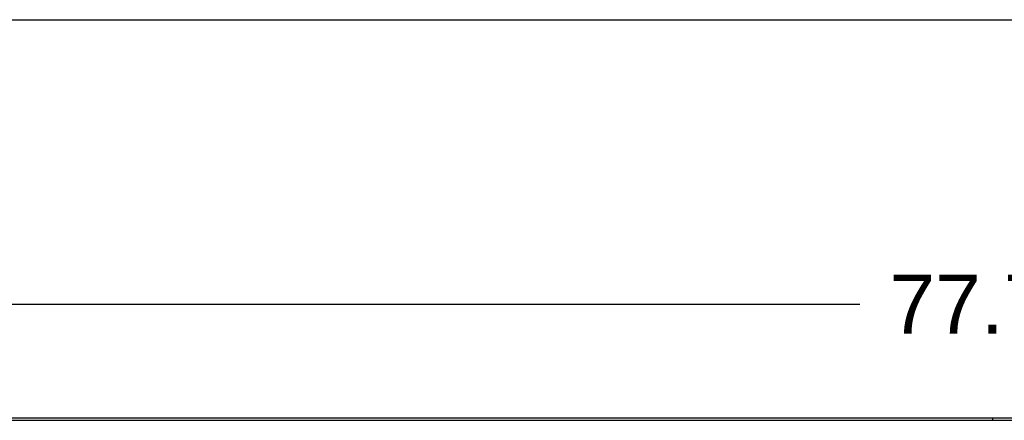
# Model space of a CAD drawing. Header units: inches. Extents: x 0 to 268, y 0 to 174.
# Tile 78 of 88: x 73.52 to 93.27, y 165.49 to 173.53. Entities that reach past the tile are written whole.
import ezdxf

# ---------------------------------------------------------------- set-up
doc = ezdxf.new("R2010")
doc.units = ezdxf.units.IN
doc.header["$LTSCALE"] = 14.749625
doc.header["$MEASUREMENT"] = 0
doc.layers.get('0').update_dxf_attribs({"linetype": 'CONTINUOUS'})
doc.layers.add('DIMENSIONS', color=7, linetype='CONTINUOUS')
doc.styles.get("Standard").update_dxf_attribs({"font": 'arial.ttf'})
doc.dimstyles.new('DIMSTYLE_1', dxfattribs={"dimtxt": 1.183125, "dimasz": 1.5775, "dimexe": 0.09, "dimexo": 0.07, "dimgap": 0.0375, "dimtad": 0, "dimtih": 1, "dimtoh": 1, "dimzin": 4, "dimdsep": 46, "dimtxsty": 'Standard', "dimblk": '_FILLED', "dimblk1": '_FILLED', "dimblk2": '_FILLED', "dimcen": 0.09, "dimadec": 3, "dimazin": 1, "dimtfac": 1, "dimtdec": 3, "dimtofl": 0, "dimtmove": 0, "dimatfit": 3, "dimldrblk": '_FILLED', "dimfxl": 0, "dimtolj": 1, "dimtzin": 4, "dimarcsym": 0})

# ---------------------------------------------------------------- blocks, each defined once
blk = doc.blocks.new('_FILLED')
at = {"color": 0, "linetype": 'ByBlock'}
blk.add_solid([(0, 0), (-1, 0.2), (-1, -0.2)], dxfattribs=at)
blk = doc.blocks.new('*D1')
at = {"layer": 'DIMENSIONS', "color": 2, "linetype": 'Continuous'}
for p, q in [((54.158, 166.397), (54.158, 169.236)), ((131.908, 166.397), (131.908, 169.236)), ((54.158, 167.816), (90.375, 167.816)), ((131.908, 167.816), (95.692, 167.816))]:
    blk.add_line(p, q, dxfattribs=at)
at = {"layer": 'DIMENSIONS', "color": 2, "linetype": 'Continuous', "xscale": 1.5775, "yscale": 1.5775, "zscale": 1.5775, "rotation": 180}
blk.add_blockref('_FILLED', (54.158, 167.816), dxfattribs=at)
at = {"layer": 'DIMENSIONS', "color": 2, "linetype": 'Continuous', "xscale": 1.5775, "yscale": 1.5775, "zscale": 1.5775}
blk.add_blockref('_FILLED', (131.908, 167.816), dxfattribs=at)
at = {"layer": 'DIMENSIONS', "color": 2, "linetype": 'Continuous', "insert": (93.033, 168.408), "char_height": 1.1831, "width": 4.13434, "attachment_point": 2, "line_spacing_factor": 0.9}
blk.add_mtext('77.75', dxfattribs=at)

msp = doc.modelspace()

# ---------------------------------------------------------------- linework, layer by layer
at = {"color": 7, "linetype": 'Continuous'}
for p, q in [((0, 173.525), (268.175, 173.525)), ((61.658, 165.539), (124.408, 165.539)), ((93.033, 165.539), (93.033, 165.487))]:
    msp.add_line(p, q, dxfattribs=at)
at = {"color": 3, "linetype": 'Continuous'}
msp.add_line((54.27, 165.487), (131.796, 165.487), dxfattribs=at)

# ---------------------------------------------------------------- dimensions: what is measured, and where the dimension line sits
at = {"layer": 'DIMENSIONS', "color": 2, "linetype": 'Continuous'}
dim = msp.add_linear_dim(base=(54.158, 167.816), p1=(131.908, 169.306), p2=(54.158, 169.306), angle=180, dimstyle='DIMSTYLE_1', dxfattribs=at)
dim.commit()
dim.dimension.update_dxf_attribs({"geometry": '*D1', "text_midpoint": (93.037, 167.801), "dimtype": 160})

doc.saveas('drawing.dxf')
